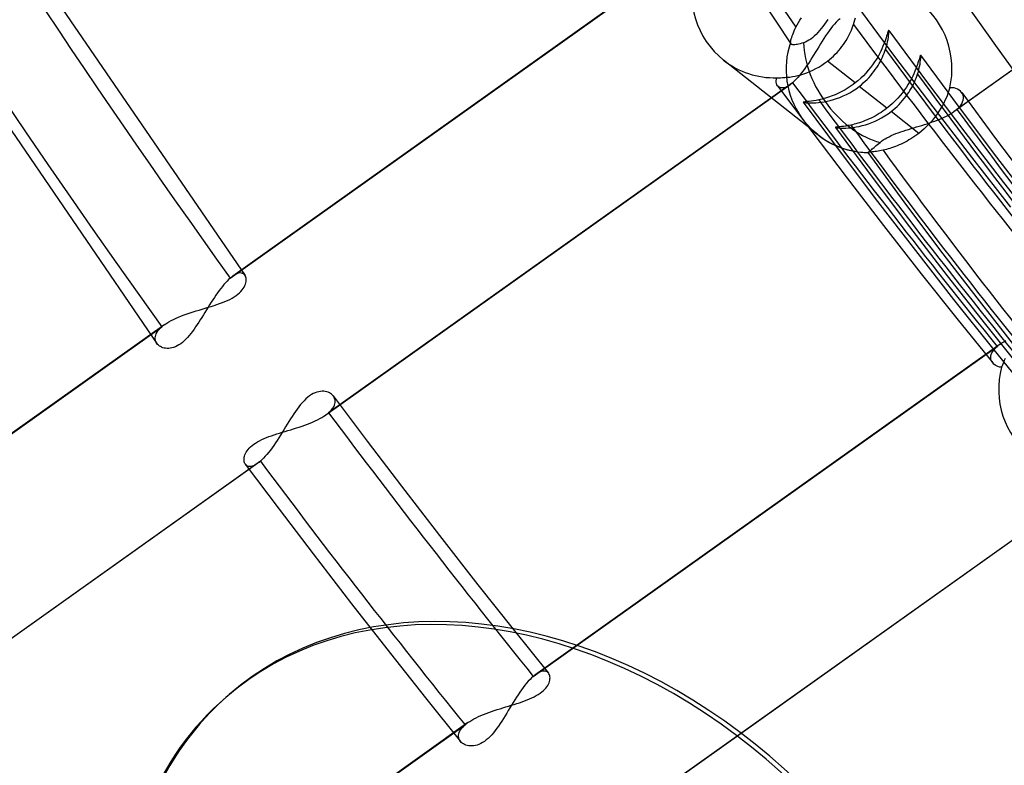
# Model space of a CAD drawing. Header units: millimetres. Extents: x -192 to 186, y -241 to 236.
# Tile 37 of 89: x -43 to -29, y -26 to -16. Entities that reach past the tile are written whole.
import ezdxf

# ---------------------------------------------------------------- set-up
doc = ezdxf.new("R2010")
doc.units = ezdxf.units.MM
doc.layers.add('MAIN-1', color=7, linetype='Continuous')
doc.layers.add('MAIN-2', color=7, linetype='Continuous')

msp = doc.modelspace()

# ---------------------------------------------------------------- linework, layer by layer
at = {"layer": 'MAIN-1'}
msp.add_line((-40.219, -25.395), (-40.169, -25.352), dxfattribs=at)
for centre, major_axis, start_param, end_param in [((-0.5, -0.433), (108.018, -124.728), 0.713724, 3.400514), ((-41, -35.507), (-104.417, 120.571), -3.141592, -0.857072), ((-41, -35.507), (103.763, -119.815), 0, 2.284521), ((-41, -35.507), (-104.417, 120.571), 0, 2.284521), ((-41, -35.507), (103.763, -119.815), -3.141592, -0.857072), ((-28.4, -24.595), (23.347, -26.958), 0.713724, 3.141578), ((-35.5, -30.744), (-22.692, 26.202), -0.857072, 2.284521), ((-35, -30.311), (-23.347, 26.958), -2.427868, -0.857072), ((-35.5, -30.744), (-22.692, 26.202), 2.284521, 5.426113), ((-35.55, -30.787), (-4.669, 5.392), -2.427868, -0.000041), ((-35.5, -30.744), (-4.669, 5.392), -2.427868, -0.000041), ((-35.55, -30.787), (-4.669, 5.392), -0.000041, 0.713724)]:
    msp.add_ellipse(centre, major_axis=major_axis, ratio=0.75, start_param=start_param, end_param=end_param, dxfattribs=at)
at = {"layer": 'MAIN-2'}
for p, q in [((-34.303, -12.846), (-32.178, -16.093)), ((-25.964, -14.291), (-29.854, -17.058)), ((-25.927, -14.262), (-29.813, -17.026)), ((-43.27, -14.53), (-39.943, -19.389)), ((-33.506, -14.695), (-40.119, -19.4)), ((-40.156, -19.429), (-33.547, -14.727)), ((-44.716, -15.213), (-41.197, -20.36)), ((-31.238, -15.549), (-30.699, -16.272)), ((-32.104, -15.855), (-32.087, -15.823)), ((-32.087, -15.823), (-32.069, -15.791)), ((-32.069, -15.791), (-32.048, -15.758)), ((-32.048, -15.758), (-32.025, -15.724)), ((-31.698, -15.814), (-31.721, -15.846)), ((-31.675, -15.781), (-31.698, -15.814)), ((-31.652, -15.747), (-31.675, -15.781)), ((-31.556, -15.813), (-31.582, -15.844)), ((-31.53, -15.785), (-31.556, -15.813)), ((-31.503, -15.759), (-31.53, -15.785)), ((-31.476, -15.736), (-31.503, -15.759)), ((-31.293, -15.844), (-31.284, -15.817)), ((-31.284, -15.817), (-31.273, -15.785)), ((-31.273, -15.785), (-31.264, -15.753)), ((-31.264, -15.753), (-31.257, -15.723)), ((-32.158, -15.982), (-32.15, -15.959)), ((-32.15, -15.959), (-32.14, -15.935)), ((-32.14, -15.935), (-32.13, -15.909)), ((-32.13, -15.909), (-32.118, -15.883)), ((-32.118, -15.883), (-32.104, -15.855)), ((-31.818, -15.96), (-31.843, -15.984)), ((-31.793, -15.934), (-31.818, -15.96)), ((-31.769, -15.906), (-31.793, -15.934)), ((-31.745, -15.877), (-31.769, -15.906)), ((-31.721, -15.846), (-31.745, -15.877)), ((-31.657, -15.944), (-31.681, -15.981)), ((-31.632, -15.909), (-31.657, -15.944)), ((-31.607, -15.876), (-31.632, -15.909)), ((-31.582, -15.844), (-31.607, -15.876)), ((-31.356, -15.986), (-31.341, -15.957)), ((-31.341, -15.957), (-31.328, -15.929)), ((-31.328, -15.929), (-31.315, -15.9)), ((-31.315, -15.9), (-31.304, -15.872)), ((-31.304, -15.872), (-31.293, -15.844)), ((-30.806, -15.961), (-30.813, -15.984)), ((-30.801, -15.942), (-30.806, -15.961)), ((-30.796, -15.926), (-30.801, -15.942)), ((-30.792, -15.914), (-30.796, -15.926)), ((-30.788, -15.906), (-30.792, -15.914)), ((-30.786, -15.902), (-30.788, -15.906)), ((-30.784, -15.903), (-30.786, -15.902)), ((-30.785, -15.974), (-30.783, -15.951)), ((-30.784, -15.902), (-30.246, -16.628)), ((-30.782, -15.908), (-30.784, -15.903)), ((-30.783, -15.951), (-30.782, -15.933)), ((-30.781, -15.918), (-30.782, -15.908)), ((-30.782, -15.933), (-30.781, -15.918)), ((-32.182, -16.079), (-32.181, -16.076)), ((-32.181, -16.082), (-32.182, -16.079)), ((-32.181, -16.076), (-32.18, -16.066)), ((-32.181, -16.085), (-32.181, -16.082)), ((-32.18, -16.088), (-32.181, -16.085)), ((-32.18, -16.066), (-32.178, -16.054)), ((-32.179, -16.091), (-32.18, -16.088)), ((-32.178, -16.093), (-32.179, -16.091)), ((-32.178, -16.054), (-32.175, -16.039)), ((-32.173, -16.098), (-32.178, -16.093)), ((-32.175, -16.039), (-32.17, -16.022)), ((-32.166, -16.102), (-32.173, -16.098)), ((-32.17, -16.022), (-32.164, -16.003)), ((-32.157, -16.105), (-32.166, -16.102)), ((-32.164, -16.003), (-32.158, -15.982)), ((-32.147, -16.106), (-32.157, -16.105)), ((-32.134, -16.107), (-32.147, -16.106)), ((-32.119, -16.106), (-32.134, -16.107)), ((-32.102, -16.104), (-32.119, -16.106)), ((-32.084, -16.101), (-32.102, -16.104)), ((-32.065, -16.097), (-32.084, -16.101)), ((-32.044, -16.092), (-32.065, -16.097)), ((-32.02, -16.086), (-32.044, -16.092)), ((-31.995, -16.078), (-32.02, -16.086)), ((-31.97, -16.069), (-31.995, -16.078)), ((-31.944, -16.057), (-31.97, -16.069)), ((-31.919, -16.042), (-31.944, -16.057)), ((-31.893, -16.025), (-31.919, -16.042)), ((-31.868, -16.006), (-31.893, -16.025)), ((-31.843, -15.984), (-31.868, -16.006)), ((-31.754, -16.096), (-31.779, -16.135)), ((-31.73, -16.056), (-31.754, -16.096)), ((-31.706, -16.018), (-31.73, -16.056)), ((-31.681, -15.981), (-31.706, -16.018)), ((-31.449, -16.131), (-31.428, -16.102)), ((-31.428, -16.102), (-31.408, -16.074)), ((-31.408, -16.074), (-31.39, -16.044)), ((-31.39, -16.044), (-31.372, -16.015)), ((-31.372, -16.015), (-31.356, -15.986)), ((-30.851, -16.095), (-30.865, -16.128)), ((-30.84, -16.064), (-30.851, -16.095)), ((-30.83, -16.035), (-30.84, -16.064)), ((-30.821, -16.008), (-30.83, -16.035)), ((-30.813, -15.984), (-30.821, -16.008)), ((-30.817, -16.134), (-30.807, -16.097)), ((-30.807, -16.097), (-30.799, -16.062)), ((-30.799, -16.062), (-30.793, -16.03)), ((-30.793, -16.03), (-30.788, -16)), ((-30.788, -16), (-30.785, -15.974)), ((-31.828, -16.215), (-31.853, -16.255)), ((-31.803, -16.175), (-31.828, -16.215)), ((-31.779, -16.135), (-31.803, -16.175)), ((-31.57, -16.268), (-31.544, -16.242)), ((-31.544, -16.242), (-31.518, -16.215)), ((-31.518, -16.215), (-31.494, -16.187)), ((-31.494, -16.187), (-31.471, -16.159)), ((-31.471, -16.159), (-31.449, -16.131)), ((-30.915, -16.236), (-30.936, -16.274)), ((-30.896, -16.198), (-30.915, -16.236)), ((-30.88, -16.163), (-30.896, -16.198)), ((-30.865, -16.128), (-30.88, -16.163)), ((-30.861, -16.256), (-30.849, -16.228)), ((-30.849, -16.228), (-30.839, -16.2)), ((-30.839, -16.2), (-30.829, -16.173)), ((-30.829, -16.173), (-30.817, -16.134)), ((-31.793, -17.386), (-33.133, -16.326)), ((-31.927, -16.372), (-31.952, -16.409)), ((-31.902, -16.334), (-31.927, -16.372)), ((-31.877, -16.295), (-31.902, -16.334)), ((-31.853, -16.255), (-31.877, -16.295)), ((-31.737, -16.398), (-31.696, -16.37)), ((-31.696, -16.37), (-31.656, -16.341)), ((-31.656, -16.341), (-31.626, -16.318)), ((-31.263, -16.651), (-31.656, -16.341)), ((-31.626, -16.318), (-31.598, -16.293)), ((-31.598, -16.293), (-31.57, -16.268)), ((-31.012, -16.392), (-31.042, -16.431)), ((-30.985, -16.352), (-31.012, -16.392)), ((-30.959, -16.313), (-30.985, -16.352)), ((-30.936, -16.274), (-30.959, -16.313)), ((-30.935, -16.401), (-30.918, -16.372)), ((-30.918, -16.372), (-30.902, -16.343)), ((-30.902, -16.343), (-30.887, -16.313)), ((-30.887, -16.313), (-30.873, -16.284)), ((-30.873, -16.284), (-30.861, -16.256)), ((-30.699, -16.272), (-30.155, -16.992)), ((-30.376, -16.39), (-30.386, -16.42)), ((-30.367, -16.363), (-30.376, -16.39)), ((-30.359, -16.338), (-30.367, -16.363)), ((-30.352, -16.316), (-30.359, -16.338)), ((-30.347, -16.296), (-30.352, -16.316)), ((-30.342, -16.28), (-30.347, -16.296)), ((-30.345, -16.415), (-30.338, -16.383)), ((-30.338, -16.267), (-30.342, -16.28)), ((-30.334, -16.259), (-30.338, -16.267)), ((-30.338, -16.383), (-30.334, -16.353)), ((-30.332, -16.255), (-30.334, -16.259)), ((-30.334, -16.353), (-30.33, -16.326)), ((-30.33, -16.255), (-30.332, -16.255)), ((-30.328, -16.26), (-30.33, -16.255)), ((-30.33, -16.255), (-29.794, -16.983)), ((-30.33, -16.326), (-30.328, -16.304)), ((-30.327, -16.27), (-30.328, -16.26)), ((-30.328, -16.304), (-30.327, -16.285)), ((-30.327, -16.285), (-30.327, -16.27)), ((-32.076, -16.544), (-32.035, -16.533)), ((-32.028, -16.513), (-32.053, -16.545)), ((-32.035, -16.533), (-31.993, -16.52)), ((-32.003, -16.48), (-32.028, -16.513)), ((-31.978, -16.446), (-32.003, -16.48)), ((-31.993, -16.52), (-31.95, -16.505)), ((-31.952, -16.409), (-31.978, -16.446)), ((-31.95, -16.505), (-31.907, -16.488)), ((-31.907, -16.488), (-31.864, -16.469)), ((-31.864, -16.469), (-31.822, -16.447)), ((-31.822, -16.447), (-31.779, -16.424)), ((-31.779, -16.424), (-31.737, -16.398)), ((-31.108, -16.509), (-31.144, -16.547)), ((-31.074, -16.47), (-31.108, -16.509)), ((-31.042, -16.431), (-31.074, -16.47)), ((-31.04, -16.545), (-31.017, -16.517)), ((-31.017, -16.517), (-30.994, -16.488)), ((-30.994, -16.488), (-30.974, -16.46)), ((-30.974, -16.46), (-30.954, -16.43)), ((-30.954, -16.43), (-30.935, -16.401)), ((-30.425, -16.519), (-30.442, -16.555)), ((-30.41, -16.484), (-30.425, -16.519)), ((-30.397, -16.451), (-30.41, -16.484)), ((-30.386, -16.42), (-30.397, -16.451)), ((-30.384, -16.554), (-30.374, -16.527)), ((-30.374, -16.527), (-30.362, -16.488)), ((-30.362, -16.488), (-30.353, -16.45)), ((-30.353, -16.45), (-30.345, -16.415)), ((-32.152, -16.647), (-38.754, -21.344)), ((-32.384, -16.62), (-32.382, -16.598)), ((-32.383, -16.64), (-32.384, -16.62)), ((-32.38, -16.659), (-32.383, -16.64)), ((-32.382, -16.598), (-32.377, -16.576)), ((-32.374, -16.675), (-32.38, -16.659)), ((-32.377, -16.576), (-32.352, -16.576)), ((-32.352, -16.576), (-32.325, -16.576)), ((-32.325, -16.576), (-32.295, -16.575)), ((-32.295, -16.575), (-32.263, -16.573)), ((-32.263, -16.573), (-32.229, -16.57)), ((-32.229, -16.57), (-32.193, -16.566)), ((-32.193, -16.566), (-32.155, -16.56)), ((-32.183, -16.672), (-32.189, -16.676)), ((-32.177, -16.667), (-32.183, -16.672)), ((-32.17, -16.663), (-32.177, -16.667)), ((-32.164, -16.658), (-32.17, -16.663)), ((-32.158, -16.652), (-32.164, -16.658)), ((-32.152, -16.647), (-32.158, -16.652)), ((-32.155, -16.56), (-32.116, -16.553)), ((-32.128, -16.625), (-32.152, -16.647)), ((-32.103, -16.601), (-32.128, -16.625)), ((-32.116, -16.553), (-32.076, -16.544)), ((-32.079, -16.574), (-32.103, -16.601)), ((-32.053, -16.545), (-32.079, -16.574)), ((-31.29, -16.672), (-31.318, -16.692)), ((-31.263, -16.651), (-31.29, -16.672)), ((-31.222, -16.618), (-31.263, -16.651)), ((-31.182, -16.583), (-31.222, -16.618)), ((-31.144, -16.547), (-31.182, -16.583)), ((-31.173, -16.676), (-31.145, -16.651)), ((-31.145, -16.651), (-31.117, -16.626)), ((-31.117, -16.626), (-31.09, -16.6)), ((-31.09, -16.6), (-31.064, -16.573)), ((-31.064, -16.573), (-31.04, -16.545)), ((-30.506, -16.67), (-30.531, -16.71)), ((-30.482, -16.631), (-30.506, -16.67)), ((-30.461, -16.592), (-30.482, -16.631)), ((-30.442, -16.555), (-30.461, -16.592)), ((-30.447, -16.699), (-30.432, -16.669)), ((-30.432, -16.669), (-30.418, -16.64)), ((-30.418, -16.64), (-30.406, -16.611)), ((-30.406, -16.611), (-30.394, -16.582)), ((-30.394, -16.582), (-30.384, -16.554)), ((-30.246, -16.628), (-29.702, -17.349)), ((-32.188, -16.676), (-38.795, -21.376)), ((-32.365, -16.69), (-32.374, -16.675)), ((-32.355, -16.701), (-32.365, -16.69)), ((-32.365, -16.691), (-31.879, -17.341)), ((-32.343, -16.71), (-32.355, -16.701)), ((-32.329, -16.717), (-32.343, -16.71)), ((-32.313, -16.72), (-32.329, -16.717)), ((-32.296, -16.721), (-32.313, -16.72)), ((-32.277, -16.719), (-32.296, -16.721)), ((-32.257, -16.713), (-32.277, -16.719)), ((-32.235, -16.704), (-32.257, -16.713)), ((-32.212, -16.692), (-32.235, -16.704)), ((-32.189, -16.676), (-32.212, -16.692)), ((-31.517, -16.806), (-31.545, -16.818)), ((-31.489, -16.792), (-31.517, -16.806)), ((-31.46, -16.778), (-31.489, -16.792)), ((-31.432, -16.763), (-31.46, -16.778)), ((-31.403, -16.746), (-31.432, -16.763)), ((-31.375, -16.729), (-31.403, -16.746)), ((-31.384, -16.814), (-31.338, -16.789)), ((-31.346, -16.711), (-31.375, -16.729)), ((-31.318, -16.692), (-31.346, -16.711)), ((-31.338, -16.789), (-31.292, -16.762)), ((-31.292, -16.762), (-31.246, -16.732)), ((-31.246, -16.732), (-31.202, -16.699)), ((-31.202, -16.699), (-31.173, -16.676)), ((-30.81, -17.01), (-31.202, -16.699)), ((-30.588, -16.789), (-30.62, -16.828)), ((-30.559, -16.749), (-30.588, -16.789)), ((-30.531, -16.71), (-30.559, -16.749)), ((-30.519, -16.816), (-30.499, -16.787)), ((-30.499, -16.787), (-30.481, -16.758)), ((-30.481, -16.758), (-30.463, -16.728)), ((-30.463, -16.728), (-30.447, -16.699)), ((-29.942, -16.802), (-29.954, -16.834)), ((-29.931, -16.773), (-29.942, -16.802)), ((-29.921, -16.745), (-29.931, -16.773)), ((-29.913, -16.719), (-29.921, -16.745)), ((-29.883, -16.719), (-29.913, -16.719)), ((-29.854, -16.722), (-29.883, -16.719)), ((-29.828, -16.729), (-29.854, -16.722)), ((-29.804, -16.739), (-29.828, -16.729)), ((-29.782, -16.751), (-29.804, -16.739)), ((-29.763, -16.766), (-29.782, -16.751)), ((-29.747, -16.784), (-29.763, -16.766)), ((-29.734, -16.803), (-29.747, -16.784)), ((-29.744, -16.788), (-29.264, -17.44)), ((-29.725, -16.824), (-29.734, -16.803)), ((-31.998, -16.923), (-31.999, -16.925)), ((-31.999, -16.925), (-31.996, -16.926)), ((-31.999, -16.925), (-31.474, -17.633)), ((-31.991, -16.922), (-31.998, -16.923)), ((-31.996, -16.926), (-31.988, -16.928)), ((-31.979, -16.92), (-31.991, -16.922)), ((-31.988, -16.928), (-31.975, -16.93)), ((-31.962, -16.918), (-31.979, -16.92)), ((-31.975, -16.93), (-31.958, -16.932)), ((-31.94, -16.916), (-31.962, -16.918)), ((-31.958, -16.932), (-31.937, -16.933)), ((-31.915, -16.914), (-31.94, -16.916)), ((-31.937, -16.933), (-31.912, -16.934)), ((-31.886, -16.91), (-31.915, -16.914)), ((-31.912, -16.934), (-31.884, -16.935)), ((-31.853, -16.906), (-31.886, -16.91)), ((-31.884, -16.935), (-31.853, -16.934)), ((-31.817, -16.9), (-31.853, -16.906)), ((-31.853, -16.934), (-31.819, -16.932)), ((-31.819, -16.932), (-31.782, -16.929)), ((-31.779, -16.892), (-31.817, -16.9)), ((-31.782, -16.929), (-31.743, -16.925)), ((-31.756, -16.887), (-31.779, -16.892)), ((-31.732, -16.881), (-31.756, -16.887)), ((-31.743, -16.925), (-31.702, -16.919)), ((-31.707, -16.874), (-31.732, -16.881)), ((-31.681, -16.867), (-31.707, -16.874)), ((-31.702, -16.919), (-31.66, -16.91)), ((-31.655, -16.859), (-31.681, -16.867)), ((-31.66, -16.91), (-31.616, -16.9)), ((-31.628, -16.85), (-31.655, -16.859)), ((-31.601, -16.84), (-31.628, -16.85)), ((-31.616, -16.9), (-31.571, -16.888)), ((-31.573, -16.83), (-31.601, -16.84)), ((-31.545, -16.818), (-31.573, -16.83)), ((-31.571, -16.888), (-31.525, -16.873)), ((-31.525, -16.873), (-31.478, -16.856)), ((-31.478, -16.856), (-31.431, -16.836)), ((-31.431, -16.836), (-31.384, -16.814)), ((-30.729, -16.941), (-30.769, -16.976)), ((-30.691, -16.905), (-30.729, -16.941)), ((-30.655, -16.867), (-30.691, -16.905)), ((-30.62, -16.828), (-30.655, -16.867)), ((-30.636, -16.958), (-30.61, -16.93)), ((-30.61, -16.93), (-30.586, -16.902)), ((-30.586, -16.902), (-30.562, -16.874)), ((-30.562, -16.874), (-30.54, -16.845)), ((-30.54, -16.845), (-30.519, -16.816)), ((-30.001, -16.936), (-30.02, -16.972)), ((-29.983, -16.901), (-30.001, -16.936)), ((-29.968, -16.867), (-29.983, -16.901)), ((-29.954, -16.834), (-29.968, -16.867)), ((-29.763, -16.974), (-29.745, -16.948)), ((-29.745, -16.948), (-29.732, -16.921)), ((-29.732, -16.921), (-29.723, -16.896)), ((-29.72, -16.847), (-29.725, -16.824)), ((-29.723, -16.896), (-29.719, -16.871)), ((-29.719, -16.871), (-29.72, -16.847)), ((-30.921, -17.087), (-30.949, -17.104)), ((-30.893, -17.069), (-30.921, -17.087)), ((-30.865, -17.05), (-30.893, -17.069)), ((-30.837, -17.031), (-30.865, -17.05)), ((-30.838, -17.12), (-30.793, -17.09)), ((-30.81, -17.01), (-30.837, -17.031)), ((-30.769, -16.976), (-30.81, -17.01)), ((-30.793, -17.09), (-30.749, -17.058)), ((-30.749, -17.058), (-30.72, -17.034)), ((-30.357, -17.369), (-30.749, -17.058)), ((-30.72, -17.034), (-30.691, -17.01)), ((-30.691, -17.01), (-30.663, -16.984)), ((-30.663, -16.984), (-30.636, -16.958)), ((-30.155, -16.992), (-29.605, -17.707)), ((-30.089, -17.085), (-30.116, -17.122)), ((-30.064, -17.047), (-30.089, -17.085)), ((-30.041, -17.009), (-30.064, -17.047)), ((-30.02, -16.972), (-30.041, -17.009)), ((-29.933, -17.107), (-29.905, -17.091)), ((-29.905, -17.091), (-29.879, -17.075)), ((-29.879, -17.075), (-29.855, -17.058)), ((-29.855, -17.058), (-29.847, -17.053)), ((-29.847, -17.053), (-29.84, -17.047)), ((-29.84, -17.047), (-29.833, -17.042)), ((-29.833, -17.042), (-29.826, -17.037)), ((-29.826, -17.037), (-29.82, -17.031)), ((-29.82, -17.031), (-29.813, -17.026)), ((-29.813, -17.026), (-29.786, -17)), ((-29.794, -16.983), (-29.25, -17.706)), ((-29.786, -17), (-29.763, -16.974)), ((-31.25, -17.232), (-31.275, -17.239)), ((-31.225, -17.225), (-31.25, -17.232)), ((-31.199, -17.217), (-31.225, -17.225)), ((-31.172, -17.208), (-31.199, -17.217)), ((-31.145, -17.198), (-31.172, -17.208)), ((-31.118, -17.187), (-31.145, -17.198)), ((-31.09, -17.176), (-31.118, -17.187)), ((-31.116, -17.246), (-31.07, -17.231)), ((-31.062, -17.163), (-31.09, -17.176)), ((-31.07, -17.231), (-31.024, -17.214)), ((-31.034, -17.15), (-31.062, -17.163)), ((-31.006, -17.136), (-31.034, -17.15)), ((-31.024, -17.214), (-30.977, -17.194)), ((-30.977, -17.121), (-31.006, -17.136)), ((-30.949, -17.104), (-30.977, -17.121)), ((-30.977, -17.194), (-30.93, -17.172)), ((-30.93, -17.172), (-30.884, -17.147)), ((-30.884, -17.147), (-30.838, -17.12)), ((-30.274, -17.242), (-30.236, -17.23)), ((-30.209, -17.233), (-30.244, -17.269)), ((-30.236, -17.23), (-30.199, -17.218)), ((-30.176, -17.197), (-30.209, -17.233)), ((-30.199, -17.218), (-30.163, -17.206)), ((-30.145, -17.16), (-30.176, -17.197)), ((-30.163, -17.206), (-30.127, -17.193)), ((-30.116, -17.122), (-30.145, -17.16)), ((-30.127, -17.193), (-30.092, -17.179)), ((-30.092, -17.179), (-30.058, -17.166)), ((-30.058, -17.166), (-30.025, -17.152)), ((-30.025, -17.152), (-29.993, -17.137)), ((-29.993, -17.137), (-29.962, -17.122)), ((-29.962, -17.122), (-29.933, -17.107)), ((-31.879, -17.341), (-31.389, -17.987)), ((-31.54, -17.282), (-31.541, -17.283)), ((-31.541, -17.283), (-31.538, -17.285)), ((-31.541, -17.284), (-31.018, -17.992)), ((-31.533, -17.28), (-31.54, -17.282)), ((-31.538, -17.285), (-31.53, -17.287)), ((-31.521, -17.279), (-31.533, -17.28)), ((-31.53, -17.287), (-31.517, -17.289)), ((-31.504, -17.277), (-31.521, -17.279)), ((-31.517, -17.289), (-31.501, -17.29)), ((-31.483, -17.275), (-31.504, -17.277)), ((-31.501, -17.29), (-31.48, -17.292)), ((-31.457, -17.272), (-31.483, -17.275)), ((-31.48, -17.292), (-31.455, -17.293)), ((-31.428, -17.268), (-31.457, -17.272)), ((-31.455, -17.293), (-31.427, -17.293)), ((-31.396, -17.264), (-31.428, -17.268)), ((-31.427, -17.293), (-31.396, -17.292)), ((-31.36, -17.258), (-31.396, -17.264)), ((-31.396, -17.292), (-31.362, -17.29)), ((-31.362, -17.29), (-31.326, -17.287)), ((-31.322, -17.25), (-31.36, -17.258)), ((-31.326, -17.287), (-31.287, -17.283)), ((-31.299, -17.245), (-31.322, -17.25)), ((-31.275, -17.239), (-31.299, -17.245)), ((-31.287, -17.283), (-31.247, -17.277)), ((-31.247, -17.277), (-31.205, -17.268)), ((-31.205, -17.268), (-31.161, -17.258)), ((-31.161, -17.258), (-31.116, -17.246)), ((-30.715, -17.386), (-30.682, -17.372)), ((-30.682, -17.372), (-30.647, -17.36)), ((-30.647, -17.36), (-30.612, -17.347)), ((-30.612, -17.347), (-30.576, -17.335)), ((-30.576, -17.335), (-30.539, -17.323)), ((-30.539, -17.323), (-30.501, -17.311)), ((-30.501, -17.311), (-30.464, -17.3)), ((-30.464, -17.3), (-30.426, -17.289)), ((-30.426, -17.289), (-30.388, -17.277)), ((-30.388, -17.277), (-30.349, -17.266)), ((-30.357, -17.369), (-30.384, -17.389)), ((-30.318, -17.337), (-30.357, -17.369)), ((-30.349, -17.266), (-30.311, -17.254)), ((-30.28, -17.304), (-30.318, -17.337)), ((-30.311, -17.254), (-30.274, -17.242)), ((-30.244, -17.269), (-30.28, -17.304)), ((-29.702, -17.349), (-29.152, -18.065)), ((-30.944, -17.528), (-30.926, -17.512)), ((-30.926, -17.512), (-30.907, -17.496)), ((-30.907, -17.496), (-30.885, -17.479)), ((-30.885, -17.479), (-30.862, -17.462)), ((-30.862, -17.462), (-30.836, -17.446)), ((-30.836, -17.446), (-30.808, -17.43)), ((-30.808, -17.43), (-30.779, -17.415)), ((-30.779, -17.415), (-30.748, -17.4)), ((-30.748, -17.4), (-30.715, -17.386)), ((-30.579, -17.508), (-30.607, -17.521)), ((-30.551, -17.493), (-30.579, -17.508)), ((-30.523, -17.478), (-30.551, -17.493)), ((-30.495, -17.462), (-30.523, -17.478)), ((-30.467, -17.445), (-30.495, -17.462)), ((-30.439, -17.427), (-30.467, -17.445)), ((-30.411, -17.409), (-30.439, -17.427)), ((-30.384, -17.389), (-30.411, -17.409)), ((-29.264, -17.44), (-28.778, -18.088)), ((-31.474, -17.633), (-30.942, -18.337)), ((-31.08, -17.64), (-31.082, -17.641)), ((-31.082, -17.641), (-31.082, -17.641)), ((-31.082, -17.641), (-31.082, -17.642)), ((-31.082, -17.642), (-31.081, -17.641)), ((-31.082, -17.642), (-31.082, -17.642)), ((-31.082, -17.642), (-31.082, -17.642)), ((-31.082, -17.642), (-31.082, -17.642)), ((-31.082, -17.642), (-31.082, -17.642)), ((-31.082, -17.642), (-31.082, -17.642)), ((-31.082, -17.642), (-31.082, -17.642)), ((-31.082, -17.642), (-31.082, -17.642)), ((-31.082, -17.642), (-31.082, -17.642)), ((-31.082, -17.642), (-31.082, -17.642)), ((-31.082, -17.642), (-31.082, -17.642)), ((-31.082, -17.642), (-30.568, -18.343)), ((-31.081, -17.641), (-31.079, -17.64)), ((-31.076, -17.639), (-31.08, -17.64)), ((-31.079, -17.64), (-31.076, -17.637)), ((-31.076, -17.637), (-31.071, -17.634)), ((-31.07, -17.638), (-31.076, -17.639)), ((-31.071, -17.634), (-31.065, -17.629)), ((-31.062, -17.637), (-31.07, -17.638)), ((-31.065, -17.629), (-31.058, -17.623)), ((-31.052, -17.636), (-31.062, -17.637)), ((-31.058, -17.623), (-31.049, -17.616)), ((-31.04, -17.635), (-31.052, -17.636)), ((-31.049, -17.616), (-31.04, -17.608)), ((-31.04, -17.608), (-31.029, -17.6)), ((-31.026, -17.633), (-31.04, -17.635)), ((-31.029, -17.6), (-31.018, -17.59)), ((-31.011, -17.632), (-31.026, -17.633)), ((-31.018, -17.59), (-31.006, -17.58)), ((-30.994, -17.63), (-31.011, -17.632)), ((-31.006, -17.58), (-30.992, -17.569)), ((-30.975, -17.627), (-30.994, -17.63)), ((-30.992, -17.569), (-30.977, -17.556)), ((-30.977, -17.556), (-30.961, -17.542)), ((-30.956, -17.624), (-30.975, -17.627)), ((-30.961, -17.542), (-30.944, -17.528)), ((-30.934, -17.621), (-30.956, -17.624)), ((-30.912, -17.617), (-30.934, -17.621)), ((-30.889, -17.613), (-30.912, -17.617)), ((-30.864, -17.608), (-30.889, -17.613)), ((-30.841, -17.602), (-30.864, -17.608)), ((-30.817, -17.596), (-30.841, -17.602)), ((-30.793, -17.59), (-30.817, -17.596)), ((-30.768, -17.582), (-30.793, -17.59)), ((-30.742, -17.574), (-30.768, -17.582)), ((-30.716, -17.565), (-30.742, -17.574)), ((-30.689, -17.556), (-30.716, -17.565)), ((-30.662, -17.545), (-30.689, -17.556)), ((-30.635, -17.533), (-30.662, -17.545)), ((-30.607, -17.521), (-30.635, -17.533)), ((-29.605, -17.707), (-29.049, -18.417)), ((-29.25, -17.706), (-28.699, -18.424)), ((-31.389, -17.987), (-30.857, -18.678)), ((-31.018, -17.992), (-30.488, -18.696)), ((-29.152, -18.065), (-28.594, -18.777)), ((-30.942, -18.337), (-30.404, -19.037)), ((-30.568, -18.343), (-30.046, -19.038)), ((-30.857, -18.678), (-30.32, -19.365)), ((-30.488, -18.696), (-29.951, -19.395)), ((-30.404, -19.037), (-29.86, -19.732)), ((-30.046, -19.038), (-29.498, -19.753)), ((-40.199, -19.47), (-40.221, -19.493)), ((-40.177, -19.448), (-40.199, -19.47)), ((-40.156, -19.429), (-40.177, -19.448)), ((-40.15, -19.423), (-40.156, -19.429)), ((-40.143, -19.418), (-40.15, -19.423)), ((-40.137, -19.413), (-40.143, -19.418)), ((-40.131, -19.408), (-40.137, -19.413)), ((-40.125, -19.404), (-40.131, -19.408)), ((-40.119, -19.4), (-40.125, -19.404)), ((-40.095, -19.384), (-40.119, -19.4)), ((-40.072, -19.372), (-40.095, -19.384)), ((-40.051, -19.363), (-40.072, -19.372)), ((-40.031, -19.358), (-40.051, -19.363)), ((-40.012, -19.355), (-40.031, -19.358)), ((-39.995, -19.356), (-40.012, -19.355)), ((-39.98, -19.36), (-39.995, -19.356)), ((-39.966, -19.366), (-39.98, -19.36)), ((-39.955, -19.375), (-39.966, -19.366)), ((-39.945, -19.386), (-39.955, -19.375)), ((-39.938, -19.398), (-39.945, -19.386)), ((-39.932, -19.412), (-39.938, -19.398)), ((-39.928, -19.427), (-39.932, -19.412)), ((-39.926, -19.443), (-39.928, -19.427)), ((-39.928, -19.478), (-39.926, -19.46)), ((-39.926, -19.46), (-39.926, -19.443)), ((-30.32, -19.365), (-29.814, -20.002)), ((-29.951, -19.395), (-29.407, -20.089)), ((-40.312, -19.605), (-40.334, -19.636)), ((-40.289, -19.574), (-40.312, -19.605)), ((-40.266, -19.545), (-40.289, -19.574)), ((-40.243, -19.518), (-40.266, -19.545)), ((-40.221, -19.493), (-40.243, -19.518)), ((-40.001, -19.617), (-39.983, -19.597)), ((-39.983, -19.597), (-39.968, -19.576)), ((-39.968, -19.576), (-39.955, -19.556)), ((-39.955, -19.556), (-39.945, -19.535)), ((-39.945, -19.535), (-39.937, -19.516)), ((-39.937, -19.516), (-39.932, -19.496)), ((-39.932, -19.496), (-39.928, -19.478)), ((-40.403, -19.737), (-40.425, -19.772)), ((-40.38, -19.702), (-40.403, -19.737)), ((-40.357, -19.669), (-40.38, -19.702)), ((-40.334, -19.636), (-40.357, -19.669)), ((-40.229, -19.761), (-40.193, -19.746)), ((-40.193, -19.746), (-40.159, -19.73)), ((-40.159, -19.73), (-40.126, -19.712)), ((-40.126, -19.712), (-40.096, -19.695)), ((-40.096, -19.695), (-40.069, -19.676)), ((-40.069, -19.676), (-40.044, -19.657)), ((-40.044, -19.657), (-40.021, -19.637)), ((-40.021, -19.637), (-40.001, -19.617)), ((-29.86, -19.732), (-29.309, -20.423)), ((-29.498, -19.753), (-28.941, -20.463)), ((-40.682, -19.908), (-40.639, -19.895)), ((-40.639, -19.895), (-40.596, -19.882)), ((-40.596, -19.882), (-40.553, -19.869)), ((-40.553, -19.869), (-40.51, -19.856)), ((-40.492, -19.879), (-40.514, -19.915)), ((-40.51, -19.856), (-40.468, -19.843)), ((-40.47, -19.843), (-40.492, -19.879)), ((-40.448, -19.807), (-40.47, -19.843)), ((-40.468, -19.843), (-40.426, -19.83)), ((-40.425, -19.772), (-40.448, -19.807)), ((-40.426, -19.83), (-40.385, -19.817)), ((-40.385, -19.817), (-40.344, -19.804)), ((-40.344, -19.804), (-40.305, -19.79)), ((-40.305, -19.79), (-40.266, -19.776)), ((-40.266, -19.776), (-40.229, -19.761)), ((-41.028, -20.051), (-40.996, -20.033)), ((-40.996, -20.033), (-40.962, -20.015)), ((-40.962, -20.015), (-40.925, -19.998)), ((-40.925, -19.998), (-40.888, -19.982)), ((-40.888, -19.982), (-40.849, -19.966)), ((-40.849, -19.966), (-40.808, -19.951)), ((-40.808, -19.951), (-40.767, -19.936)), ((-40.767, -19.936), (-40.725, -19.922)), ((-40.725, -19.922), (-40.682, -19.908)), ((-40.58, -20.022), (-40.602, -20.056)), ((-40.558, -19.987), (-40.58, -20.022)), ((-40.536, -19.951), (-40.558, -19.987)), ((-40.514, -19.915), (-40.536, -19.951)), ((-29.814, -20.002), (-29.304, -20.635)), ((-47.735, -24.82), (-41.128, -20.12)), ((-41.087, -20.088), (-47.698, -24.791)), ((-41.183, -20.179), (-41.167, -20.159)), ((-41.167, -20.159), (-41.149, -20.14)), ((-41.149, -20.14), (-41.128, -20.12)), ((-41.128, -20.12), (-41.121, -20.115)), ((-41.121, -20.115), (-41.115, -20.109)), ((-41.115, -20.109), (-41.108, -20.104)), ((-41.108, -20.104), (-41.101, -20.098)), ((-41.101, -20.098), (-41.094, -20.093)), ((-41.094, -20.093), (-41.086, -20.088)), ((-41.086, -20.088), (-41.058, -20.069)), ((-41.058, -20.069), (-41.028, -20.051)), ((-40.669, -20.155), (-40.691, -20.186)), ((-40.646, -20.122), (-40.669, -20.155)), ((-40.624, -20.089), (-40.646, -20.122)), ((-40.602, -20.056), (-40.624, -20.089)), ((-29.407, -20.089), (-28.856, -20.778)), ((-41.222, -20.276), (-41.219, -20.257)), ((-41.222, -20.294), (-41.222, -20.276)), ((-41.219, -20.311), (-41.222, -20.294)), ((-41.219, -20.257), (-41.214, -20.238)), ((-41.214, -20.328), (-41.219, -20.311)), ((-41.214, -20.238), (-41.207, -20.219)), ((-41.207, -20.219), (-41.196, -20.199)), ((-41.196, -20.199), (-41.183, -20.179)), ((-40.786, -20.297), (-40.81, -20.321)), ((-40.761, -20.272), (-40.786, -20.297)), ((-40.738, -20.245), (-40.761, -20.272)), ((-40.714, -20.216), (-40.738, -20.245)), ((-40.691, -20.186), (-40.714, -20.216)), ((-41.207, -20.344), (-41.214, -20.328)), ((-41.198, -20.358), (-41.207, -20.344)), ((-41.188, -20.371), (-41.198, -20.358)), ((-41.175, -20.383), (-41.188, -20.371)), ((-41.162, -20.394), (-41.175, -20.383)), ((-41.147, -20.403), (-41.162, -20.394)), ((-41.13, -20.411), (-41.147, -20.403)), ((-41.112, -20.418), (-41.13, -20.411)), ((-41.093, -20.423), (-41.112, -20.418)), ((-41.073, -20.426), (-41.093, -20.423)), ((-41.052, -20.428), (-41.073, -20.426)), ((-41.029, -20.428), (-41.052, -20.428)), ((-41.007, -20.425), (-41.029, -20.428)), ((-40.983, -20.42), (-41.007, -20.425)), ((-40.959, -20.413), (-40.983, -20.42)), ((-40.934, -20.404), (-40.959, -20.413)), ((-40.909, -20.392), (-40.934, -20.404)), ((-40.884, -20.378), (-40.909, -20.392)), ((-40.859, -20.361), (-40.884, -20.378)), ((-40.835, -20.342), (-40.859, -20.361)), ((-40.81, -20.321), (-40.835, -20.342)), ((-35.842, -25.096), (-29.24, -20.399)), ((-29.199, -20.367), (-35.806, -25.067)), ((-29.309, -20.423), (-28.753, -21.109)), ((-29.303, -20.47), (-29.286, -20.447)), ((-29.286, -20.447), (-29.265, -20.423)), ((-29.265, -20.423), (-29.24, -20.399)), ((-29.24, -20.399), (-29.233, -20.394)), ((-29.233, -20.394), (-29.227, -20.389)), ((-29.227, -20.389), (-29.22, -20.383)), ((-29.22, -20.383), (-29.213, -20.378)), ((-29.213, -20.378), (-29.206, -20.372)), ((-29.206, -20.372), (-29.198, -20.367)), ((-29.198, -20.367), (-29.173, -20.35)), ((-29.173, -20.35), (-29.146, -20.333)), ((-29.146, -20.333), (-29.117, -20.317)), ((-29.332, -20.56), (-29.33, -20.539)), ((-29.33, -20.581), (-29.332, -20.56)), ((-29.33, -20.539), (-29.325, -20.516)), ((-29.324, -20.6), (-29.33, -20.581)), ((-29.325, -20.516), (-29.316, -20.493)), ((-29.316, -20.493), (-29.303, -20.47)), ((-29.125, -20.571), (-29.139, -20.6)), ((-29.315, -20.618), (-29.324, -20.6)), ((-29.303, -20.635), (-29.315, -20.618)), ((-29.288, -20.651), (-29.303, -20.635)), ((-29.271, -20.665), (-29.288, -20.651)), ((-29.251, -20.676), (-29.271, -20.665)), ((-29.229, -20.686), (-29.251, -20.676)), ((-29.205, -20.693), (-29.229, -20.686)), ((-29.179, -20.697), (-29.205, -20.693)), ((-29.171, -20.677), (-29.179, -20.697)), ((-29.161, -20.653), (-29.171, -20.677)), ((-29.151, -20.628), (-29.161, -20.653)), ((-29.139, -20.6), (-29.151, -20.628)), ((-39.077, -21.146), (-39.103, -21.172)), ((-39.051, -21.124), (-39.077, -21.146)), ((-39.024, -21.104), (-39.051, -21.124)), ((-38.998, -21.086), (-39.024, -21.104)), ((-38.972, -21.072), (-38.998, -21.086)), ((-38.946, -21.06), (-38.972, -21.072)), ((-38.92, -21.05), (-38.946, -21.06)), ((-38.894, -21.044), (-38.92, -21.05)), ((-38.87, -21.04), (-38.894, -21.044)), ((-38.846, -21.038), (-38.87, -21.04)), ((-38.823, -21.038), (-38.846, -21.038)), ((-38.801, -21.041), (-38.823, -21.038)), ((-38.78, -21.045), (-38.801, -21.041)), ((-38.761, -21.051), (-38.78, -21.045)), ((-38.743, -21.059), (-38.761, -21.051)), ((-38.726, -21.069), (-38.743, -21.059)), ((-38.711, -21.08), (-38.726, -21.069)), ((-38.697, -21.092), (-38.711, -21.08)), ((-38.686, -21.106), (-38.697, -21.092)), ((-38.687, -21.104), (-38.204, -21.748)), ((-38.676, -21.122), (-38.686, -21.106)), ((-38.668, -21.139), (-38.676, -21.122)), ((-38.663, -21.157), (-38.668, -21.139)), ((-38.661, -21.176), (-38.663, -21.157)), ((-39.202, -21.291), (-39.226, -21.325)), ((-39.178, -21.259), (-39.202, -21.291)), ((-39.153, -21.228), (-39.178, -21.259)), ((-39.128, -21.199), (-39.153, -21.228)), ((-39.103, -21.172), (-39.128, -21.199)), ((-38.712, -21.301), (-38.695, -21.28)), ((-38.695, -21.28), (-38.682, -21.258)), ((-38.682, -21.258), (-38.672, -21.237)), ((-38.672, -21.237), (-38.665, -21.216)), ((-38.665, -21.216), (-38.661, -21.196)), ((-38.661, -21.196), (-38.661, -21.176)), ((-39.296, -21.432), (-39.32, -21.469)), ((-39.273, -21.395), (-39.296, -21.432)), ((-39.249, -21.359), (-39.273, -21.395)), ((-39.226, -21.325), (-39.249, -21.359)), ((-38.912, -21.444), (-38.88, -21.428)), ((-38.88, -21.428), (-38.85, -21.411)), ((-38.85, -21.411), (-38.822, -21.394)), ((-38.822, -21.394), (-38.796, -21.376)), ((-38.796, -21.376), (-38.788, -21.371)), ((-38.788, -21.371), (-38.781, -21.365)), ((-38.781, -21.365), (-38.774, -21.36)), ((-38.774, -21.36), (-38.767, -21.354)), ((-38.767, -21.354), (-38.761, -21.349)), ((-38.761, -21.349), (-38.754, -21.344)), ((-38.754, -21.344), (-38.731, -21.322)), ((-38.731, -21.322), (-38.712, -21.301)), ((-39.367, -21.546), (-39.39, -21.585)), ((-39.343, -21.507), (-39.367, -21.546)), ((-39.32, -21.469), (-39.343, -21.507)), ((-39.292, -21.585), (-39.252, -21.572)), ((-39.252, -21.572), (-39.211, -21.56)), ((-39.211, -21.56), (-39.171, -21.547)), ((-39.171, -21.547), (-39.131, -21.533)), ((-39.131, -21.533), (-39.092, -21.52)), ((-39.092, -21.52), (-39.054, -21.505)), ((-39.054, -21.505), (-39.017, -21.491)), ((-39.017, -21.491), (-38.981, -21.476)), ((-38.981, -21.476), (-38.946, -21.46)), ((-38.946, -21.46), (-38.912, -21.444)), ((-39.706, -21.726), (-39.673, -21.712)), ((-39.673, -21.712), (-39.639, -21.697)), ((-39.639, -21.697), (-39.604, -21.684)), ((-39.604, -21.684), (-39.567, -21.671)), ((-39.567, -21.671), (-39.53, -21.658)), ((-39.53, -21.658), (-39.492, -21.646)), ((-39.492, -21.646), (-39.453, -21.633)), ((-39.462, -21.699), (-39.486, -21.737)), ((-39.438, -21.662), (-39.462, -21.699)), ((-39.453, -21.633), (-39.413, -21.621)), ((-39.414, -21.623), (-39.438, -21.662)), ((-39.39, -21.585), (-39.414, -21.623)), ((-39.413, -21.621), (-39.373, -21.609)), ((-39.373, -21.609), (-39.333, -21.597)), ((-39.333, -21.597), (-39.292, -21.585)), ((-39.9, -21.867), (-39.883, -21.847)), ((-39.883, -21.847), (-39.864, -21.829)), ((-39.864, -21.829), (-39.843, -21.81)), ((-39.843, -21.81), (-39.82, -21.792)), ((-39.82, -21.792), (-39.795, -21.775)), ((-39.795, -21.775), (-39.767, -21.758)), ((-39.767, -21.758), (-39.738, -21.742)), ((-39.738, -21.742), (-39.706, -21.726)), ((-39.558, -21.843), (-39.583, -21.876)), ((-39.534, -21.808), (-39.558, -21.843)), ((-39.51, -21.773), (-39.534, -21.808)), ((-39.486, -21.737), (-39.51, -21.773)), ((-38.204, -21.748), (-37.717, -22.389)), ((-39.958, -22.011), (-39.957, -21.995)), ((-39.957, -21.995), (-39.955, -21.978)), ((-39.955, -21.978), (-39.95, -21.96)), ((-39.95, -21.96), (-39.944, -21.942)), ((-39.944, -21.942), (-39.936, -21.924)), ((-39.936, -21.924), (-39.926, -21.905)), ((-39.926, -21.905), (-39.914, -21.886)), ((-39.914, -21.886), (-39.9, -21.867)), ((-39.679, -21.99), (-39.702, -22.013)), ((-39.655, -21.964), (-39.679, -21.99)), ((-39.631, -21.937), (-39.655, -21.964)), ((-39.607, -21.907), (-39.631, -21.937)), ((-39.583, -21.876), (-39.607, -21.907)), ((-39.762, -22.063), (-46.368, -26.762)), ((-39.725, -22.034), (-46.327, -26.73)), ((-39.957, -22.027), (-39.958, -22.011)), ((-39.955, -22.041), (-39.957, -22.027)), ((-39.951, -22.055), (-39.955, -22.041)), ((-39.945, -22.067), (-39.951, -22.055)), ((-39.938, -22.078), (-39.945, -22.067)), ((-39.94, -22.075), (-39.46, -22.715)), ((-39.929, -22.088), (-39.938, -22.078)), ((-39.918, -22.096), (-39.929, -22.088)), ((-39.906, -22.103), (-39.918, -22.096)), ((-39.892, -22.107), (-39.906, -22.103)), ((-39.877, -22.108), (-39.892, -22.107)), ((-39.861, -22.107), (-39.877, -22.108)), ((-39.843, -22.104), (-39.861, -22.107)), ((-39.824, -22.098), (-39.843, -22.104)), ((-39.805, -22.089), (-39.824, -22.098)), ((-39.784, -22.078), (-39.805, -22.089)), ((-39.762, -22.063), (-39.784, -22.078)), ((-39.756, -22.059), (-39.762, -22.063)), ((-39.75, -22.054), (-39.756, -22.059)), ((-39.744, -22.05), (-39.75, -22.054)), ((-39.738, -22.045), (-39.744, -22.05)), ((-39.731, -22.04), (-39.738, -22.045)), ((-39.725, -22.034), (-39.731, -22.04)), ((-39.702, -22.013), (-39.725, -22.034)), ((-27.76, -22.261), (-34.373, -26.966)), ((-27.723, -22.232), (-34.332, -26.934)), ((-37.717, -22.389), (-37.175, -23.092)), ((-39.46, -22.715), (-38.976, -23.352)), ((-37.175, -23.092), (-36.629, -23.791)), ((-38.976, -23.352), (-38.427, -24.063)), ((-36.629, -23.791), (-36.129, -24.423)), ((-38.427, -24.063), (-37.875, -24.771)), ((-36.129, -24.423), (-35.624, -25.052)), ((-37.875, -24.771), (-37.377, -25.399)), ((-35.824, -25.08), (-35.83, -25.085)), ((-35.817, -25.076), (-35.824, -25.08)), ((-35.811, -25.071), (-35.817, -25.076)), ((-35.805, -25.067), (-35.811, -25.071)), ((-35.783, -25.052), (-35.805, -25.067)), ((-35.763, -25.041), (-35.783, -25.052)), ((-35.742, -25.032), (-35.763, -25.041)), ((-35.723, -25.025), (-35.742, -25.032)), ((-35.705, -25.022), (-35.723, -25.025)), ((-35.689, -25.021), (-35.705, -25.022)), ((-35.673, -25.022), (-35.689, -25.021)), ((-35.659, -25.026), (-35.673, -25.022)), ((-35.646, -25.032), (-35.659, -25.026)), ((-35.635, -25.04), (-35.646, -25.032)), ((-35.625, -25.05), (-35.635, -25.04)), ((-35.618, -25.061), (-35.625, -25.05)), ((-35.612, -25.073), (-35.618, -25.061)), ((-35.607, -25.087), (-35.612, -25.073)), ((-35.936, -25.193), (-35.96, -25.222)), ((-35.912, -25.165), (-35.936, -25.193)), ((-35.888, -25.14), (-35.912, -25.165)), ((-35.865, -25.117), (-35.888, -25.14)), ((-35.842, -25.096), (-35.865, -25.117)), ((-35.836, -25.091), (-35.842, -25.096)), ((-35.83, -25.085), (-35.836, -25.091)), ((-35.635, -25.224), (-35.625, -25.205)), ((-35.625, -25.205), (-35.617, -25.186)), ((-35.617, -25.186), (-35.611, -25.168)), ((-35.611, -25.168), (-35.606, -25.15)), ((-35.605, -25.101), (-35.607, -25.087)), ((-35.606, -25.15), (-35.604, -25.133)), ((-35.603, -25.117), (-35.605, -25.101)), ((-35.604, -25.133), (-35.603, -25.117)), ((-36.056, -25.356), (-36.079, -25.392)), ((-36.032, -25.32), (-36.056, -25.356)), ((-36.008, -25.286), (-36.032, -25.32)), ((-35.984, -25.253), (-36.008, -25.286)), ((-35.96, -25.222), (-35.984, -25.253)), ((-35.799, -25.37), (-35.771, -25.353)), ((-35.771, -25.353), (-35.745, -25.336)), ((-35.745, -25.336), (-35.721, -25.318)), ((-35.721, -25.318), (-35.699, -25.3)), ((-35.699, -25.3), (-35.68, -25.281)), ((-35.68, -25.281), (-35.663, -25.262)), ((-35.663, -25.262), (-35.648, -25.243)), ((-35.648, -25.243), (-35.635, -25.224)), ((-37.377, -25.399), (-36.876, -26.024)), ((-36.155, -25.506), (-36.115, -25.494)), ((-36.127, -25.467), (-36.15, -25.506)), ((-36.103, -25.429), (-36.127, -25.467)), ((-36.115, -25.494), (-36.077, -25.482)), ((-36.079, -25.392), (-36.103, -25.429)), ((-36.077, -25.482), (-36.039, -25.47)), ((-36.039, -25.47), (-36.002, -25.457)), ((-36.002, -25.457), (-35.965, -25.444)), ((-35.965, -25.444), (-35.929, -25.43)), ((-35.929, -25.43), (-35.895, -25.416)), ((-35.895, -25.416), (-35.861, -25.401)), ((-35.861, -25.401), (-35.829, -25.386)), ((-35.829, -25.386), (-35.799, -25.37)), ((-36.586, -25.654), (-36.55, -25.638)), ((-36.55, -25.638), (-36.513, -25.624)), ((-36.513, -25.624), (-36.474, -25.609)), ((-36.474, -25.609), (-36.435, -25.595)), ((-36.435, -25.595), (-36.396, -25.582)), ((-36.396, -25.582), (-36.355, -25.569)), ((-36.355, -25.569), (-36.315, -25.556)), ((-36.315, -25.556), (-36.275, -25.543)), ((-36.275, -25.543), (-36.234, -25.531)), ((-36.22, -25.621), (-36.243, -25.658)), ((-36.234, -25.531), (-36.194, -25.519)), ((-36.197, -25.582), (-36.22, -25.621)), ((-36.174, -25.544), (-36.197, -25.582)), ((-36.194, -25.519), (-36.155, -25.506)), ((-36.15, -25.506), (-36.174, -25.544)), ((-36.772, -25.754), (-43.378, -30.454)), ((-36.813, -25.787), (-36.807, -25.781)), ((-36.807, -25.781), (-36.8, -25.776)), ((-36.8, -25.776), (-36.793, -25.77)), ((-36.793, -25.77), (-36.786, -25.765)), ((-36.786, -25.765), (-36.779, -25.759)), ((-36.779, -25.759), (-36.772, -25.754)), ((-36.772, -25.754), (-36.745, -25.736)), ((-36.745, -25.736), (-36.717, -25.719)), ((-36.717, -25.719), (-36.687, -25.702)), ((-36.687, -25.702), (-36.655, -25.685)), ((-36.655, -25.685), (-36.621, -25.669)), ((-36.621, -25.669), (-36.586, -25.654)), ((-36.312, -25.767), (-36.335, -25.802)), ((-36.289, -25.732), (-36.312, -25.767)), ((-36.266, -25.695), (-36.289, -25.732)), ((-36.243, -25.658), (-36.266, -25.695)), ((-43.415, -30.483), (-36.813, -25.787)), ((-36.905, -25.934), (-36.902, -25.914)), ((-36.902, -25.914), (-36.895, -25.893)), ((-36.895, -25.893), (-36.885, -25.872)), ((-36.885, -25.872), (-36.872, -25.851)), ((-36.872, -25.851), (-36.856, -25.829)), ((-36.856, -25.829), (-36.836, -25.808)), ((-36.836, -25.808), (-36.813, -25.787)), ((-36.407, -25.898), (-36.432, -25.927)), ((-36.383, -25.867), (-36.407, -25.898)), ((-36.359, -25.835), (-36.383, -25.867)), ((-36.335, -25.802), (-36.359, -25.835)), ((-36.905, -25.954), (-36.905, -25.934)), ((-36.902, -25.972), (-36.905, -25.954)), ((-36.897, -25.99), (-36.902, -25.972)), ((-36.888, -26.006), (-36.897, -25.99)), ((-36.878, -26.022), (-36.888, -26.006)), ((-36.866, -26.035), (-36.878, -26.022)), ((-36.852, -26.047), (-36.866, -26.035)), ((-36.836, -26.057), (-36.852, -26.047)), ((-36.819, -26.067), (-36.836, -26.057)), ((-36.588, -26.053), (-36.614, -26.065)), ((-36.562, -26.038), (-36.588, -26.053)), ((-36.536, -26.021), (-36.562, -26.038)), ((-36.51, -26.001), (-36.536, -26.021)), ((-36.484, -25.979), (-36.51, -26.001)), ((-36.458, -25.954), (-36.484, -25.979)), ((-36.432, -25.927), (-36.458, -25.954)), ((-36.8, -26.074), (-36.819, -26.067)), ((-36.78, -26.08), (-36.8, -26.074)), ((-36.759, -26.084), (-36.78, -26.08)), ((-36.737, -26.086), (-36.759, -26.084)), ((-36.714, -26.086), (-36.737, -26.086)), ((-36.69, -26.085), (-36.714, -26.086)), ((-36.666, -26.08), (-36.69, -26.085)), ((-36.64, -26.074), (-36.666, -26.08)), ((-36.614, -26.065), (-36.64, -26.074))]:
    msp.add_line(p, q, dxfattribs=at)
msp.add_arc((-31.056, -16.453), 1.189, 231.6283, 268.7237, dxfattribs=at)
for centre, major_axis, ratio, start_param, end_param in [((0, 0), (-107.363, 123.972), 0.75, -2.427868, 0.713724), ((21.406, 18.538), (-63.814, 73.686), 0.75, 0.713724, 1.450323), ((0, 0), (-107.363, 123.972), 0.75, 0.713724, 3.855317), ((-0.5, -0.433), (108.018, -124.728), 0.75, -2.427868, -0.258922), ((-3.25, -2.815), (-104.417, 120.571), 0.75, 0.713724, 2.284521), ((8.206, 7.106), (-40.156, 46.368), 0.75, 0.713724, 1.423019), ((3.725, 3.226), (-32.031, 36.986), 0.75, 0.626863, 2.284521), ((7.408, 6.416), (-32.685, 37.742), 0.75, 0.713724, 3.141578), ((21.406, 18.538), (62.776, -72.488), 0.75, -2.133659, -1.692077), ((7.408, 6.416), (-37.355, 43.133), 0.75, 0.803149, 3.011394), ((4.225, 3.659), (32.685, -37.742), 0.75, -2.427868, -0.857072), ((0, 0), (25.941, -29.954), 0.75, -2.427868, -0.000014), ((-28.4, -24.595), (-25.613, 29.576), 0.75, 0.44725, 2.284521), ((-28.15, -24.379), (-25.941, 29.954), 0.75, 0.713724, 2.284521), ((-32.415, -15.378), (-0.031, -1.198), 0.978142, -1.845086, -0.632832), ((-31.056, -16.453), (-0.031, -1.198), 0.978142, 1.372387, 2.508619), ((-28.4, -24.595), (23.347, -26.958), 0.75, -2.427868, -0.000014), ((21.406, 18.538), (54.683, -63.142), 0.75, -1.673011, -1.611929), ((-31.056, -16.453), (-0.738, -0.932), 0.99881, -1.225379, 0.647733), ((-31.056, -16.453), (-0.689, 0.969), 0.65974, 0.773464, 1.633869), ((17.006, 14.727), (49.495, -57.152), 0.75, -1.676238, -1.608702), ((-32.415, -15.378), (-0.031, -1.198), 0.978142, -0.632832, 0.058032), ((12.606, 10.917), (44.307, -51.161), 0.75, -1.680229, -1.604711), ((21.406, 18.538), (-55.721, 64.341), 0.75, 1.471186, 1.527059), ((17.006, 14.727), (-50.532, 58.35), 0.75, 1.466511, 1.531734), ((-31.056, -16.453), (-0.689, 0.969), 0.65974, 1.633869, 2.477434), ((8.206, 7.106), (39.119, -45.17), 0.75, -1.682268, -1.602672), ((12.606, 10.917), (-45.344, 52.359), 0.75, 1.462805, 1.53544), ((8.206, 7.106), (-40.156, 46.368), 0.75, 1.458147, 1.540098), ((-28.047, -21.007), (-0.031, -1.198), 0.978142, -1.807048, -0.632548), ((-35, -30.311), (-23.347, 26.958), 0.75, 0.713724, 2.284521), ((21.406, 18.538), (62.776, -72.488), 0.75, -1.667266, -1.617674), ((21.406, 18.538), (-63.814, 73.686), 0.75, 1.47473, 1.523515), ((-35.5, -30.744), (-4.669, 5.392), 0.75, -0.000041, 0.713724), ((-17.441, -15.104), (46.574, -6.889), 0.560297, -2.472176, -1.17477)]:
    msp.add_ellipse(centre, major_axis=major_axis, ratio=ratio, start_param=start_param, end_param=end_param, dxfattribs=at)

doc.saveas('drawing.dxf')
